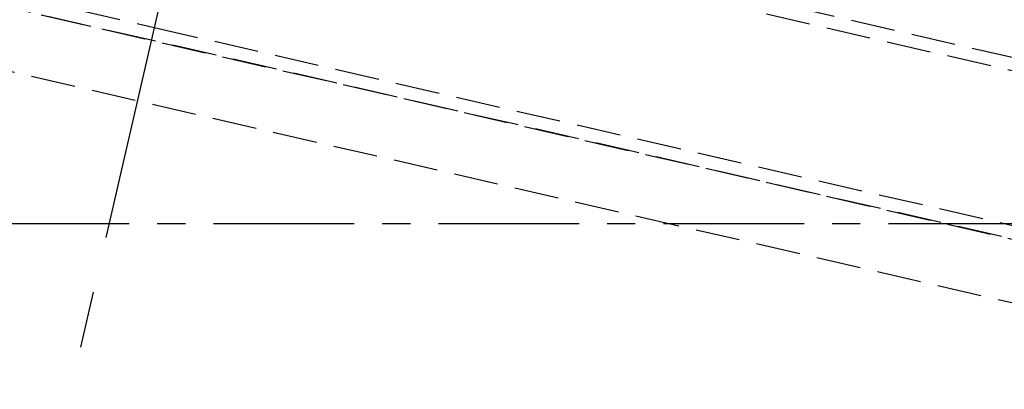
# Model space of a CAD drawing. Header units: millimetres. Extents: x 42975 to 708721, y 118172 to 172014.
# Tile 36 of 256: x 317292 to 317403, y 147618 to 147660. Entities that reach past the tile are written whole.
import ezdxf

# ---------------------------------------------------------------- set-up
doc = ezdxf.new("R2010")
doc.units = ezdxf.units.MM
doc.linetypes.add('ГТО-1 Пунктир', pattern=[7, 5, -2])
doc.linetypes.add('осевая', pattern=[50.8, 31.75, -6.35, 6.35, -6.35])
for name, color, linetype, lineweight in [('ГТО-2_Оси_025', 6, 'осевая', 25), ('ГТО-2_Размеры_035', 2, 'Continuous', 35), ('ОГОС_Пунктир_025', 151, 'ГТО-1 Пунктир', 25), ('ОГСО_Оси_025', 7, 'осевая', 25)]:
    doc.layers.add(name, color=color, linetype=linetype, lineweight=lineweight)

# ---------------------------------------------------------------- blocks, each defined once
blk = doc.blocks.new('ОГСО_Затвор_План')
at = {"layer": 'ОГОС_Пунктир_025'}
for p, q in [((-1072.67, -167.5), (-735.67, -167.5)), ((-1072.67, -167.5), (-735.67, -167.5)), ((-734.17, -169), (-1074.17, -169)), ((-734.17, -169), (-1074.17, -169)), ((-1074.17, -186), (-904.17, -186)), ((-1074.17, -186), (-904.17, -186)), ((-904.17, -186), (-734.17, -186)), ((-904.17, -186), (-734.17, -186)), ((-904.17, -187.5), (-1072.67, -187.5)), ((-904.17, -187.5), (-1072.67, -187.5)), ((-1014.92, -187.5), (-793.42, -187.5)), ((-735.67, -187.5), (-904.17, -187.5)), ((-735.67, -187.5), (-904.17, -187.5)), ((-1007.42, -194.5), (-800.92, -194.5))]:
    blk.add_line(p, q, dxfattribs=at)
at = {"layer": 'ОГСО_Оси_025'}
for p, q in [((-904.17, 685), (-904.17, -995)), ((-904.17, 231.66), (-904.17, -211.17))]:
    blk.add_line(p, q, dxfattribs=at)
blk = doc.blocks.new('A$C1AA538EC')
at = {"layer": 'ГТО-2_Размеры_035', "rotation": 346.9999999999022}
blk.add_blockref('ОГСО_Затвор_План', (-6044.68, -11100.1), dxfattribs=at)

msp = doc.modelspace()

# ---------------------------------------------------------------- linework, layer by layer
at = {"layer": 'ГТО-2_Оси_025', "ltscale": 0.5}
msp.add_line((308398.4, 147637.02), (372499.03, 147637.02), dxfattribs=at)

# ---------------------------------------------------------------- block references
at = {"layer": 'ГТО-2_Размеры_035'}
msp.add_blockref('A$C1AA538EC', (324274.63, 158737.11), dxfattribs=at)

doc.saveas('drawing.dxf')
